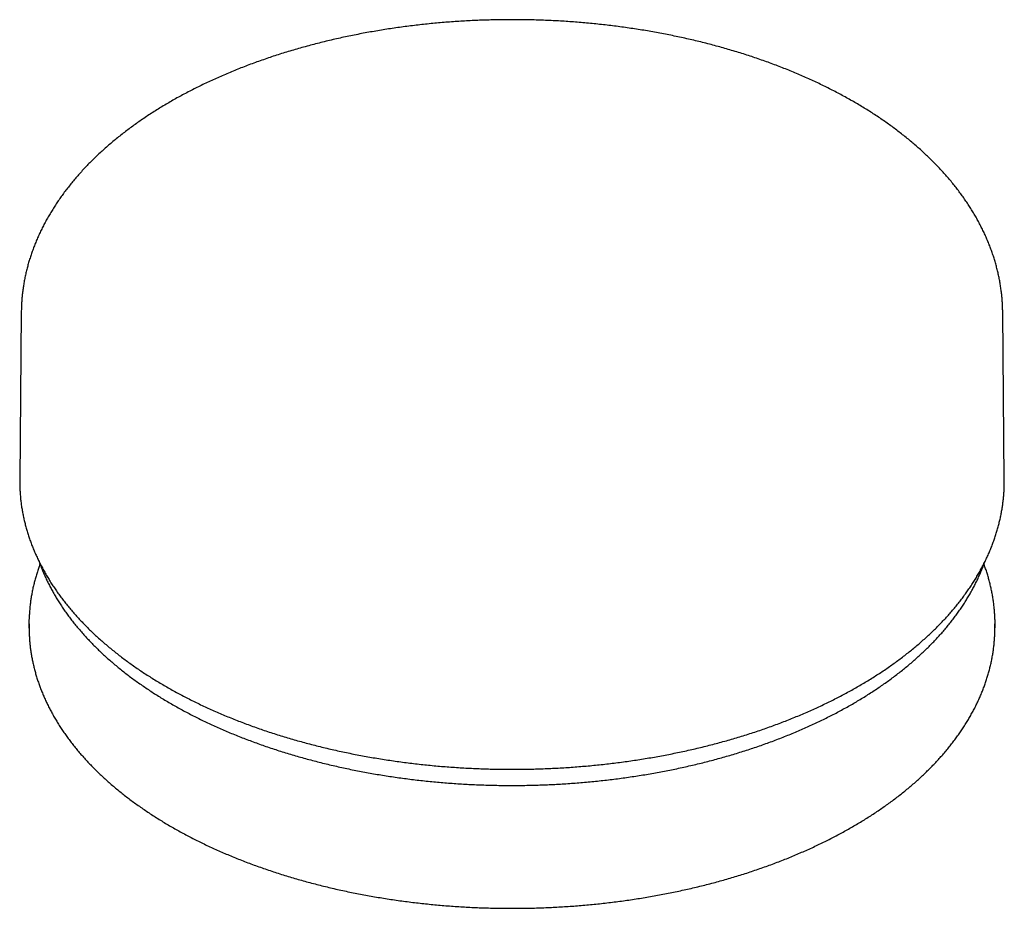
# Model space of a CAD drawing. Header units: millimetres. Extents: x 8 to 955, y 12 to 879.
# Tile 6 of 9: x 866 to 918, y 112 to 159. Entities that reach past the tile are written whole.
import ezdxf

# ---------------------------------------------------------------- set-up
doc = ezdxf.new("R2010")
doc.units = ezdxf.units.MM

msp = doc.modelspace()

# ---------------------------------------------------------------- linework, layer by layer
at = {"color": 7, "linetype": 'Continuous', "lineweight": 30}
for p, q in [((866.094, 143.242), (866.01, 134.396)), ((917.998, 134.396), (917.914, 143.242)), ((866.504, 126.78), (866.504, 126.595)), ((866.504, 126.595), (866.507, 126.359)), ((917.501, 126.371), (917.504, 126.595)), ((917.504, 126.595), (917.504, 126.78))]:
    msp.add_line(p, q, dxfattribs=at)
at = {"color": 7, "linetype": 'Continuous', "lineweight": 30, "flags": 128}
for points in [[(866.01, 134.396), (866.009, 134.314), (866.01, 134.262)], [(917.998, 134.254), (917.998, 134.314), (917.998, 134.396)], [(866.507, 126.544), (866.504, 126.78), (866.507, 127.015)], [(917.501, 127.004), (917.504, 126.78), (917.501, 126.559)]]:
    msp.add_lwpolyline(points, dxfattribs=at)
at = {"color": 7, "linetype": 'Continuous', "lineweight": 30}
for points, knots in [([(910.036, 154.369), (909.985, 154.398), (909.837, 154.483), (909.59, 154.621), (909.293, 154.781), (908.992, 154.939), (908.687, 155.094), (908.378, 155.247), (908.066, 155.396), (907.749, 155.542), (907.429, 155.685), (907.106, 155.825), (906.779, 155.962), (906.448, 156.096), (906.114, 156.227), (905.777, 156.355), (905.437, 156.479), (905.094, 156.6), (904.747, 156.719), (904.398, 156.833), (904.046, 156.945), (903.691, 157.053), (903.333, 157.158), (902.973, 157.26), (902.61, 157.358), (902.245, 157.453), (901.878, 157.545), (901.508, 157.633), (901.136, 157.718), (900.762, 157.799), (900.386, 157.877), (900.008, 157.952), (899.628, 158.023), (899.247, 158.091), (898.864, 158.155), (898.479, 158.215), (898.093, 158.272), (897.705, 158.326), (897.316, 158.376), (896.926, 158.422), (896.535, 158.465), (896.142, 158.505), (895.749, 158.54), (895.355, 158.573), (894.96, 158.601), (894.565, 158.626), (894.169, 158.648), (893.772, 158.665), (893.375, 158.68), (892.978, 158.69), (892.58, 158.697), (892.182, 158.701), (891.785, 158.701), (891.387, 158.697), (890.989, 158.689), (890.592, 158.678), (890.195, 158.664), (889.799, 158.646), (889.403, 158.624), (889.007, 158.598), (888.612, 158.569), (888.218, 158.537), (887.825, 158.501), (887.433, 158.461), (887.042, 158.418), (886.652, 158.371), (886.263, 158.321), (885.876, 158.267), (885.49, 158.209), (885.105, 158.148), (884.722, 158.084), (884.341, 158.016), (883.961, 157.945), (883.583, 157.87), (883.208, 157.791), (882.834, 157.71), (882.462, 157.624), (882.093, 157.536), (881.726, 157.444), (881.361, 157.349), (880.998, 157.25), (880.638, 157.148), (880.281, 157.043), (879.926, 156.934), (879.575, 156.822), (879.226, 156.707), (878.88, 156.588), (878.537, 156.467), (878.197, 156.342), (877.86, 156.214), (877.526, 156.083), (877.196, 155.949), (876.869, 155.811), (876.546, 155.671), (876.226, 155.527), (875.91, 155.381), (875.598, 155.231), (875.29, 155.079), (874.985, 154.923), (874.684, 154.765), (874.388, 154.604), (874.095, 154.44), (873.807, 154.273), (873.522, 154.103), (873.243, 153.931), (872.967, 153.756), (872.696, 153.578), (872.43, 153.398), (872.168, 153.214), (871.911, 153.029), (871.659, 152.841), (871.411, 152.65), (871.169, 152.457), (870.931, 152.261), (870.699, 152.064), (870.471, 151.863), (870.249, 151.661), (870.032, 151.456), (869.82, 151.25), (869.614, 151.041), (869.413, 150.83), (869.217, 150.617), (869.027, 150.402), (868.843, 150.186), (868.665, 149.967), (868.492, 149.747), (868.324, 149.525), (868.163, 149.302), (868.008, 149.077), (867.858, 148.85), (867.715, 148.622), (867.577, 148.393), (867.445, 148.163), (867.32, 147.931), (867.2, 147.698), (867.086, 147.464), (866.979, 147.23), (866.878, 146.994), (866.783, 146.758), (866.694, 146.52), (866.611, 146.282), (866.534, 146.044), (866.463, 145.805), (866.399, 145.565), (866.341, 145.325), (866.288, 145.084), (866.242, 144.843), (866.203, 144.602), (866.169, 144.361), (866.141, 144.119), (866.12, 143.877), (866.105, 143.635), (866.096, 143.423), (866.095, 143.292), (866.094, 143.242)], [0, 0, 0, 0, 0.003536, 0.010214, 0.016891, 0.023567, 0.030243, 0.036917, 0.04359, 0.050263, 0.056934, 0.063604, 0.070272, 0.076939, 0.083605, 0.090269, 0.096932, 0.103594, 0.110254, 0.116913, 0.12357, 0.130226, 0.13688, 0.143534, 0.150185, 0.156836, 0.163485, 0.170133, 0.17678, 0.183426, 0.190071, 0.196714, 0.203357, 0.209998, 0.216639, 0.223279, 0.229918, 0.236556, 0.243193, 0.24983, 0.256466, 0.263102, 0.269737, 0.276371, 0.283005, 0.289639, 0.296272, 0.302905, 0.309538, 0.31617, 0.322803, 0.329435, 0.336068, 0.3427, 0.349332, 0.355965, 0.362598, 0.36923, 0.375864, 0.382497, 0.389131, 0.395765, 0.4024, 0.409035, 0.415671, 0.422307, 0.428945, 0.435582, 0.442221, 0.44886, 0.455501, 0.462142, 0.468784, 0.475427, 0.482071, 0.488717, 0.495363, 0.502011, 0.50866, 0.51531, 0.521962, 0.528615, 0.535269, 0.541925, 0.548582, 0.55524, 0.5619, 0.568562, 0.575225, 0.58189, 0.588556, 0.595223, 0.601892, 0.608563, 0.615235, 0.621908, 0.628583, 0.635259, 0.641937, 0.648615, 0.655295, 0.661975, 0.668657, 0.675339, 0.682021, 0.688704, 0.695386, 0.702069, 0.708751, 0.715432, 0.722113, 0.728791, 0.735468, 0.742143, 0.748815, 0.755484, 0.76215, 0.768812, 0.775469, 0.78212, 0.788767, 0.795407, 0.80204, 0.808665, 0.815283, 0.821892, 0.828491, 0.835081, 0.841661, 0.848229, 0.854787, 0.861332, 0.867865, 0.874386, 0.880894, 0.887388, 0.89387, 0.900339, 0.906794, 0.913237, 0.919667, 0.926084, 0.93249, 0.938884, 0.945268, 0.951641, 0.958005, 0.964361, 0.970709, 0.97705, 0.983386, 0.989717, 0.996045, 1, 1, 1, 1]), ([(917.913, 143.243), (917.913, 143.272), (917.913, 143.382), (917.906, 143.573), (917.893, 143.815), (917.873, 144.056), (917.847, 144.297), (917.815, 144.538), (917.777, 144.779), (917.732, 145.019), (917.682, 145.259), (917.626, 145.499), (917.563, 145.738), (917.495, 145.976), (917.42, 146.214), (917.339, 146.451), (917.252, 146.687), (917.159, 146.923), (917.06, 147.158), (916.955, 147.392), (916.844, 147.625), (916.727, 147.857), (916.604, 148.088), (916.475, 148.317), (916.34, 148.546), (916.199, 148.773), (916.052, 148.999), (915.899, 149.224), (915.741, 149.447), (915.576, 149.668), (915.406, 149.888), (915.23, 150.106), (915.049, 150.323), (914.861, 150.538), (914.669, 150.751), (914.47, 150.962), (914.267, 151.171), (914.057, 151.378), (913.843, 151.583), (913.623, 151.786), (913.398, 151.986), (913.168, 152.185), (912.933, 152.381), (912.693, 152.574), (912.447, 152.766), (912.197, 152.955), (911.942, 153.141), (911.683, 153.325), (911.418, 153.506), (911.15, 153.685), (910.876, 153.861), (910.598, 154.034), (910.318, 154.204), (910.129, 154.314), (910.036, 154.369)], [0, 0, 0, 0, 0.006875, 0.025745, 0.044616, 0.063492, 0.082376, 0.101272, 0.120183, 0.139111, 0.158061, 0.177033, 0.196033, 0.21506, 0.234119, 0.253209, 0.272335, 0.291495, 0.310693, 0.329927, 0.349201, 0.368512, 0.387862, 0.40725, 0.426676, 0.44614, 0.465639, 0.485174, 0.504743, 0.524345, 0.543978, 0.563641, 0.583332, 0.60305, 0.622792, 0.642557, 0.662343, 0.682148, 0.701972, 0.721811, 0.741665, 0.761531, 0.781409, 0.801297, 0.821193, 0.841097, 0.861007, 0.880922, 0.900841, 0.920762, 0.940686, 0.960611, 0.980537, 1, 1, 1, 1]), ([(866.01, 134.257), (866.01, 134.23), (866.01, 134.124), (866.016, 133.94), (866.029, 133.706), (866.048, 133.472), (866.072, 133.238), (866.103, 133.004), (866.141, 132.77), (866.184, 132.537), (866.233, 132.304), (866.289, 132.072), (866.35, 131.84), (866.418, 131.609), (866.491, 131.378), (866.571, 131.148), (866.656, 130.919), (866.748, 130.69), (866.846, 130.463), (866.949, 130.236), (867.059, 130.01), (867.174, 129.785), (867.296, 129.561), (867.423, 129.339), (867.556, 129.117), (867.695, 128.897), (867.84, 128.678), (867.991, 128.46), (868.147, 128.244), (868.309, 128.029), (868.477, 127.816), (868.65, 127.604), (868.829, 127.394), (869.013, 127.185), (869.203, 126.978), (869.398, 126.773), (869.599, 126.57), (869.804, 126.369), (870.016, 126.17), (870.232, 125.972), (870.454, 125.777), (870.68, 125.584), (870.912, 125.392), (871.149, 125.203), (871.39, 125.017), (871.637, 124.832), (871.888, 124.65), (872.144, 124.47), (872.405, 124.292), (872.67, 124.117), (872.94, 123.945), (873.214, 123.774), (873.493, 123.607), (873.776, 123.442), (874.063, 123.279), (874.355, 123.119), (874.65, 122.962), (874.95, 122.808), (875.254, 122.656), (875.562, 122.507), (875.873, 122.361), (876.188, 122.218), (876.507, 122.078), (876.83, 121.94), (877.156, 121.806), (877.486, 121.674), (877.819, 121.546), (878.155, 121.42), (878.494, 121.298), (878.837, 121.178), (879.183, 121.062), (879.532, 120.949), (879.883, 120.839), (880.238, 120.732), (880.595, 120.628), (880.955, 120.528), (881.317, 120.431), (881.682, 120.337), (882.05, 120.246), (882.419, 120.159), (882.791, 120.075), (883.165, 119.994), (883.541, 119.917), (883.919, 119.843), (884.299, 119.773), (884.681, 119.706), (885.064, 119.642), (885.449, 119.582), (885.836, 119.525), (886.224, 119.471), (886.613, 119.422), (887.004, 119.375), (887.396, 119.332), (887.789, 119.293), (888.182, 119.257), (888.577, 119.225), (888.973, 119.196), (889.369, 119.171), (889.766, 119.149), (890.163, 119.131), (890.561, 119.116), (890.959, 119.105), (891.357, 119.097), (891.756, 119.093), (892.155, 119.093), (892.553, 119.096), (892.951, 119.103), (893.35, 119.113), (893.748, 119.127), (894.145, 119.144), (894.542, 119.165), (894.938, 119.189), (895.334, 119.217), (895.729, 119.249), (896.123, 119.284), (896.516, 119.322), (896.908, 119.364), (897.299, 119.41), (897.689, 119.459), (898.077, 119.511), (898.464, 119.567), (898.849, 119.627), (899.233, 119.69), (899.615, 119.756), (899.996, 119.826), (900.374, 119.899), (900.751, 119.975), (901.125, 120.055), (901.498, 120.138), (901.868, 120.225), (902.236, 120.314), (902.601, 120.408), (902.965, 120.504), (903.325, 120.604), (903.683, 120.706), (904.038, 120.812), (904.39, 120.922), (904.74, 121.034), (905.086, 121.15), (905.43, 121.268), (905.77, 121.39), (906.107, 121.515), (906.441, 121.642), (906.771, 121.773), (907.098, 121.907), (907.422, 122.044), (907.742, 122.183), (908.058, 122.326), (908.37, 122.471), (908.679, 122.62), (908.984, 122.771), (909.284, 122.924), (909.581, 123.081), (909.874, 123.24), (910.162, 123.402), (910.446, 123.566), (910.726, 123.733), (911.002, 123.903), (911.273, 124.075), (911.539, 124.25), (911.801, 124.427), (912.058, 124.606), (912.311, 124.788), (912.558, 124.972), (912.801, 125.158), (913.039, 125.347), (913.272, 125.537), (913.5, 125.73), (913.723, 125.925), (913.941, 126.122), (914.154, 126.321), (914.361, 126.522), (914.563, 126.725), (914.76, 126.93), (914.951, 127.137), (915.137, 127.345), (915.317, 127.555), (915.492, 127.767), (915.661, 127.98), (915.824, 128.195), (915.982, 128.411), (916.134, 128.629), (916.281, 128.848), (916.421, 129.068), (916.556, 129.29), (916.685, 129.513), (916.808, 129.737), (916.925, 129.962), (917.036, 130.188), (917.141, 130.415), (917.24, 130.643), (917.333, 130.872), (917.42, 131.101), (917.501, 131.331), (917.576, 131.562), (917.645, 131.794), (917.708, 132.026), (917.764, 132.258), (917.815, 132.491), (917.859, 132.725), (917.898, 132.958), (917.93, 133.192), (917.956, 133.427), (917.976, 133.661), (917.99, 133.896), (917.997, 134.091), (917.997, 134.209), (917.998, 134.248)], [0, 0, 0, 0, 0.001691, 0.006519, 0.011346, 0.016174, 0.021002, 0.025833, 0.030664, 0.035498, 0.040334, 0.045173, 0.050014, 0.054859, 0.059707, 0.064558, 0.069413, 0.074272, 0.079135, 0.084002, 0.088872, 0.093747, 0.098625, 0.103507, 0.108392, 0.113281, 0.118174, 0.12307, 0.127969, 0.132871, 0.137775, 0.142683, 0.147592, 0.152504, 0.157419, 0.162335, 0.167252, 0.172172, 0.177093, 0.182015, 0.186938, 0.191862, 0.196787, 0.201713, 0.20664, 0.211567, 0.216494, 0.221422, 0.22635, 0.231278, 0.236206, 0.241135, 0.246063, 0.250991, 0.255919, 0.260847, 0.265775, 0.270702, 0.27563, 0.280556, 0.285483, 0.290409, 0.295335, 0.300261, 0.305186, 0.310111, 0.315035, 0.319959, 0.324883, 0.329806, 0.334729, 0.339652, 0.344574, 0.349496, 0.354417, 0.359338, 0.364259, 0.36918, 0.3741, 0.37902, 0.383939, 0.388858, 0.393777, 0.398696, 0.403614, 0.408532, 0.41345, 0.418368, 0.423285, 0.428203, 0.43312, 0.438037, 0.442953, 0.44787, 0.452786, 0.457703, 0.462619, 0.467535, 0.472451, 0.477367, 0.482283, 0.487198, 0.492114, 0.49703, 0.501946, 0.506861, 0.511777, 0.516693, 0.521609, 0.526524, 0.53144, 0.536356, 0.541272, 0.546189, 0.551105, 0.556021, 0.560938, 0.565855, 0.570772, 0.575689, 0.580606, 0.585523, 0.590441, 0.595359, 0.600277, 0.605196, 0.610114, 0.615033, 0.619953, 0.624872, 0.629792, 0.634712, 0.639633, 0.644554, 0.649475, 0.654397, 0.659319, 0.664241, 0.669164, 0.674087, 0.67901, 0.683934, 0.688859, 0.693783, 0.698709, 0.703634, 0.70856, 0.713486, 0.718413, 0.72334, 0.728268, 0.733195, 0.738123, 0.743052, 0.74798, 0.752909, 0.757838, 0.762768, 0.767697, 0.772627, 0.777556, 0.782485, 0.787415, 0.792344, 0.797273, 0.802201, 0.807129, 0.812056, 0.816983, 0.821909, 0.826834, 0.831758, 0.83668, 0.841601, 0.846521, 0.851439, 0.856355, 0.861269, 0.866181, 0.87109, 0.875997, 0.880901, 0.885802, 0.8907, 0.895595, 0.900486, 0.905374, 0.910258, 0.915138, 0.920015, 0.924888, 0.929756, 0.934621, 0.939482, 0.944339, 0.949192, 0.954042, 0.958888, 0.963731, 0.968571, 0.973408, 0.978242, 0.983075, 0.987906, 0.992735, 0.997563, 1, 1, 1, 1]), ([(867.04, 130.052), (867.047, 130.03), (867.081, 129.933), (867.147, 129.762), (867.238, 129.537), (867.335, 129.313), (867.438, 129.09), (867.548, 128.869), (867.663, 128.648), (867.784, 128.428), (867.91, 128.209), (868.043, 127.992), (868.181, 127.775), (868.326, 127.56), (868.476, 127.347), (868.631, 127.134), (868.792, 126.923), (868.959, 126.714), (869.132, 126.506), (869.31, 126.3), (869.493, 126.096), (869.682, 125.893), (869.876, 125.692), (870.076, 125.492), (870.281, 125.295), (870.491, 125.099), (870.706, 124.906), (870.926, 124.714), (871.152, 124.525), (871.382, 124.337), (871.618, 124.152), (871.858, 123.969), (872.103, 123.788), (872.353, 123.61), (872.608, 123.433), (872.868, 123.259), (873.131, 123.088), (873.4, 122.919), (873.673, 122.752), (873.95, 122.588), (874.232, 122.426), (874.518, 122.267), (874.808, 122.111), (875.102, 121.957), (875.4, 121.806), (875.702, 121.658), (876.008, 121.512), (876.318, 121.37), (876.632, 121.23), (876.949, 121.093), (877.27, 120.959), (877.595, 120.828), (877.923, 120.699), (878.254, 120.574), (878.588, 120.452), (878.926, 120.333), (879.267, 120.216), (879.611, 120.103), (879.958, 119.993), (880.307, 119.887), (880.66, 119.783), (881.015, 119.682), (881.373, 119.585), (881.733, 119.491), (882.096, 119.401), (882.461, 119.313), (882.829, 119.229), (883.198, 119.148), (883.57, 119.071), (883.944, 118.997), (884.319, 118.926), (884.697, 118.858), (885.076, 118.794), (885.457, 118.734), (885.839, 118.677), (886.223, 118.623), (886.608, 118.573), (886.995, 118.526), (887.383, 118.483), (887.772, 118.443), (888.161, 118.407), (888.552, 118.374), (888.944, 118.345), (889.336, 118.319), (889.729, 118.297), (890.123, 118.278), (890.517, 118.263), (890.911, 118.252), (891.306, 118.243), (891.7, 118.239), (892.095, 118.238), (892.49, 118.241), (892.885, 118.247), (893.279, 118.256), (893.673, 118.27), (894.067, 118.286), (894.46, 118.307), (894.853, 118.331), (895.245, 118.358), (895.636, 118.389), (896.027, 118.423), (896.416, 118.461), (896.804, 118.502), (897.191, 118.547), (897.577, 118.596), (897.962, 118.647), (898.345, 118.703), (898.727, 118.761), (899.107, 118.824), (899.486, 118.889), (899.862, 118.958), (900.237, 119.03), (900.61, 119.106), (900.981, 119.185), (901.349, 119.267), (901.716, 119.353), (902.08, 119.442), (902.441, 119.534), (902.8, 119.63), (903.157, 119.728), (903.511, 119.83), (903.862, 119.935), (904.211, 120.044), (904.556, 120.155), (904.899, 120.27), (905.238, 120.387), (905.574, 120.508), (905.907, 120.631), (906.237, 120.758), (906.563, 120.888), (906.886, 121.02), (907.205, 121.156), (907.521, 121.294), (907.833, 121.435), (908.141, 121.579), (908.445, 121.726), (908.746, 121.876), (909.042, 122.028), (909.334, 122.183), (909.623, 122.34), (909.907, 122.501), (910.186, 122.663), (910.462, 122.829), (910.732, 122.996), (910.999, 123.167), (911.261, 123.339), (911.518, 123.514), (911.771, 123.692), (912.018, 123.872), (912.261, 124.054), (912.5, 124.238), (912.733, 124.424), (912.961, 124.612), (913.184, 124.803), (913.403, 124.996), (913.616, 125.19), (913.823, 125.387), (914.026, 125.585), (914.223, 125.785), (914.415, 125.987), (914.601, 126.191), (914.782, 126.397), (914.958, 126.604), (915.128, 126.812), (915.292, 127.023), (915.451, 127.234), (915.604, 127.447), (915.751, 127.662), (915.893, 127.878), (916.029, 128.095), (916.159, 128.313), (916.283, 128.533), (916.401, 128.753), (916.513, 128.975), (916.62, 129.198), (916.72, 129.421), (916.815, 129.646), (916.898, 129.857), (916.947, 129.994), (916.97, 130.056)], [0, 0, 0, 0, 0.001621, 0.007256, 0.012895, 0.018536, 0.024181, 0.029828, 0.035478, 0.041131, 0.046786, 0.052444, 0.058105, 0.063768, 0.069433, 0.075101, 0.080771, 0.086442, 0.092116, 0.097791, 0.103468, 0.109146, 0.114826, 0.120506, 0.126188, 0.131871, 0.137555, 0.143239, 0.148924, 0.15461, 0.160296, 0.165982, 0.171669, 0.177356, 0.183043, 0.188731, 0.194418, 0.200106, 0.205793, 0.211481, 0.217168, 0.222855, 0.228542, 0.234229, 0.239916, 0.245603, 0.251289, 0.256975, 0.262661, 0.268346, 0.274032, 0.279717, 0.285402, 0.291086, 0.296771, 0.302455, 0.308138, 0.313822, 0.319505, 0.325188, 0.330871, 0.336553, 0.342235, 0.347917, 0.353599, 0.359281, 0.364962, 0.370643, 0.376324, 0.382004, 0.387685, 0.393365, 0.399045, 0.404725, 0.410405, 0.416085, 0.421764, 0.427444, 0.433123, 0.438802, 0.444481, 0.45016, 0.455839, 0.461518, 0.467197, 0.472875, 0.478554, 0.484232, 0.489911, 0.49559, 0.501268, 0.506947, 0.512625, 0.518304, 0.523982, 0.529661, 0.53534, 0.541018, 0.546697, 0.552376, 0.558055, 0.563734, 0.569413, 0.575092, 0.580772, 0.586451, 0.592131, 0.597811, 0.603491, 0.609171, 0.614851, 0.620532, 0.626212, 0.631893, 0.637574, 0.643255, 0.648937, 0.654619, 0.660301, 0.665983, 0.671665, 0.677348, 0.683031, 0.688714, 0.694398, 0.700081, 0.705766, 0.71145, 0.717135, 0.722819, 0.728505, 0.73419, 0.739876, 0.745562, 0.751248, 0.756935, 0.762622, 0.768309, 0.773996, 0.779684, 0.785372, 0.79106, 0.796748, 0.802436, 0.808124, 0.813812, 0.819501, 0.825189, 0.830877, 0.836565, 0.842253, 0.847941, 0.853628, 0.859315, 0.865001, 0.870687, 0.876372, 0.882056, 0.887739, 0.893422, 0.899103, 0.904783, 0.910461, 0.916138, 0.921814, 0.927488, 0.933159, 0.938829, 0.944497, 0.950162, 0.955825, 0.961486, 0.967143, 0.972799, 0.978451, 0.9841, 0.989747, 0.995391, 1, 1, 1, 1]), ([(867.083, 129.934), (867.082, 129.932), (867.052, 129.855), (866.999, 129.702), (866.924, 129.475), (866.856, 129.248), (866.793, 129.02), (866.737, 128.791), (866.686, 128.562), (866.642, 128.333), (866.604, 128.103), (866.572, 127.873), (866.546, 127.643), (866.526, 127.413), (866.513, 127.205), (866.509, 127.074), (866.508, 127.02)], [0, 0, 0, 0, 0.001925, 0.080705, 0.159446, 0.238147, 0.316812, 0.39544, 0.474034, 0.552596, 0.63113, 0.709637, 0.788121, 0.866587, 0.945037, 1, 1, 1, 1]), ([(917.5, 127.009), (917.499, 127.062), (917.495, 127.191), (917.483, 127.397), (917.464, 127.627), (917.438, 127.858), (917.406, 128.087), (917.369, 128.317), (917.325, 128.546), (917.275, 128.775), (917.219, 129.003), (917.157, 129.231), (917.089, 129.458), (917.014, 129.685), (916.96, 129.843), (916.928, 129.926), (916.925, 129.933)], [0, 0, 0, 0, 0.053245, 0.131389, 0.209539, 0.287699, 0.365873, 0.444065, 0.522279, 0.600517, 0.678784, 0.757081, 0.835411, 0.913776, 0.992178, 1, 1, 1, 1]), ([(866.508, 126.354), (866.509, 126.305), (866.513, 126.18), (866.525, 125.977), (866.544, 125.747), (866.57, 125.517), (866.601, 125.287), (866.639, 125.057), (866.683, 124.828), (866.733, 124.599), (866.789, 124.371), (866.851, 124.143), (866.919, 123.916), (866.993, 123.689), (867.073, 123.463), (867.159, 123.238), (867.252, 123.014), (867.35, 122.79), (867.454, 122.567), (867.564, 122.346), (867.68, 122.125), (867.801, 121.905), (867.929, 121.687), (868.062, 121.469), (868.202, 121.253), (868.347, 121.038), (868.497, 120.825), (868.654, 120.613), (868.816, 120.402), (868.983, 120.193), (869.157, 119.985), (869.335, 119.779), (869.52, 119.575), (869.709, 119.372), (869.904, 119.172), (870.105, 118.973), (870.31, 118.775), (870.521, 118.58), (870.737, 118.387), (870.958, 118.196), (871.185, 118.006), (871.416, 117.819), (871.652, 117.634), (871.893, 117.452), (872.139, 117.271), (872.39, 117.093), (872.645, 116.917), (872.905, 116.743), (873.17, 116.572), (873.439, 116.403), (873.712, 116.237), (873.99, 116.073), (874.272, 115.912), (874.559, 115.753), (874.849, 115.597), (875.144, 115.444), (875.443, 115.293), (875.746, 115.146), (876.052, 115), (876.363, 114.858), (876.677, 114.719), (876.995, 114.582), (877.316, 114.448), (877.641, 114.318), (877.97, 114.19), (878.301, 114.065), (878.636, 113.943), (878.974, 113.824), (879.316, 113.709), (879.66, 113.596), (880.007, 113.486), (880.357, 113.38), (880.71, 113.277), (881.066, 113.177), (881.424, 113.08), (881.785, 112.987), (882.148, 112.896), (882.513, 112.809), (882.881, 112.726), (883.251, 112.645), (883.623, 112.568), (883.997, 112.495), (884.373, 112.424), (884.751, 112.358), (885.13, 112.294), (885.511, 112.234), (885.894, 112.177), (886.278, 112.124), (886.664, 112.075), (887.05, 112.028), (887.438, 111.986), (887.827, 111.946), (888.217, 111.91), (888.608, 111.878), (889, 111.849), (889.392, 111.824), (889.785, 111.803), (890.179, 111.784), (890.573, 111.77), (890.967, 111.759), (891.362, 111.751), (891.707, 111.748), (891.921, 111.747), (892.004, 111.747)], [0, 0, 0, 0, 0.006265, 0.016141, 0.026017, 0.035895, 0.045775, 0.055657, 0.065541, 0.075429, 0.08532, 0.095215, 0.105114, 0.115018, 0.124927, 0.13484, 0.144758, 0.154681, 0.164609, 0.174542, 0.18448, 0.194423, 0.204371, 0.214323, 0.22428, 0.234241, 0.244206, 0.254175, 0.264147, 0.274123, 0.284102, 0.294084, 0.304069, 0.314057, 0.324046, 0.334038, 0.344032, 0.354027, 0.364023, 0.374021, 0.384021, 0.394021, 0.404022, 0.414023, 0.424025, 0.434028, 0.444031, 0.454034, 0.464037, 0.474041, 0.484044, 0.494047, 0.50405, 0.514053, 0.524056, 0.534058, 0.54406, 0.554062, 0.564063, 0.574064, 0.584064, 0.594064, 0.604064, 0.614063, 0.624061, 0.634059, 0.644057, 0.654054, 0.664051, 0.674047, 0.684043, 0.694038, 0.704033, 0.714027, 0.724021, 0.734015, 0.744008, 0.754, 0.763993, 0.773985, 0.783976, 0.793968, 0.803959, 0.813949, 0.823939, 0.833929, 0.843919, 0.853909, 0.863898, 0.873887, 0.883876, 0.893864, 0.903853, 0.913841, 0.923829, 0.933817, 0.943805, 0.953793, 0.963781, 0.973769, 0.983756, 0.993744, 1, 1, 1, 1]), ([(892.004, 111.747), (892.073, 111.747), (892.274, 111.747), (892.607, 111.751), (893.001, 111.758), (893.396, 111.768), (893.79, 111.783), (894.183, 111.801), (894.577, 111.822), (894.969, 111.847), (895.361, 111.875), (895.752, 111.907), (896.142, 111.943), (896.531, 111.981), (896.919, 112.024), (897.306, 112.07), (897.691, 112.119), (898.076, 112.172), (898.458, 112.228), (898.84, 112.288), (899.219, 112.351), (899.597, 112.418), (899.973, 112.488), (900.348, 112.561), (900.72, 112.638), (901.09, 112.718), (901.458, 112.801), (901.824, 112.888), (902.187, 112.977), (902.548, 113.071), (902.906, 113.167), (903.262, 113.267), (903.615, 113.37), (903.966, 113.476), (904.313, 113.585), (904.658, 113.697), (904.999, 113.813), (905.338, 113.931), (905.673, 114.053), (906.005, 114.177), (906.334, 114.305), (906.659, 114.435), (906.981, 114.569), (907.299, 114.705), (907.614, 114.844), (907.925, 114.986), (908.232, 115.131), (908.535, 115.279), (908.834, 115.429), (909.129, 115.582), (909.42, 115.738), (909.707, 115.896), (909.99, 116.057), (910.268, 116.221), (910.542, 116.387), (910.812, 116.555), (911.077, 116.726), (911.337, 116.899), (911.593, 117.075), (911.844, 117.253), (912.091, 117.434), (912.333, 117.616), (912.569, 117.801), (912.801, 117.988), (913.028, 118.177), (913.25, 118.368), (913.466, 118.561), (913.678, 118.757), (913.884, 118.954), (914.085, 119.153), (914.28, 119.353), (914.471, 119.556), (914.656, 119.76), (914.835, 119.966), (915.009, 120.174), (915.177, 120.383), (915.34, 120.594), (915.497, 120.806), (915.648, 121.019), (915.794, 121.234), (915.934, 121.451), (916.068, 121.668), (916.196, 121.887), (916.318, 122.107), (916.435, 122.327), (916.546, 122.549), (916.65, 122.772), (916.749, 122.996), (916.842, 123.221), (916.928, 123.446), (917.009, 123.672), (917.084, 123.899), (917.152, 124.126), (917.215, 124.354), (917.271, 124.583), (917.322, 124.812), (917.366, 125.041), (917.404, 125.271), (917.436, 125.501), (917.462, 125.731), (917.482, 125.962), (917.495, 126.173), (917.499, 126.308), (917.5, 126.366)], [0, 0, 0, 0, 0.00526, 0.015242, 0.025225, 0.035207, 0.04519, 0.055173, 0.065156, 0.075139, 0.085122, 0.095105, 0.105088, 0.115071, 0.125055, 0.135039, 0.145023, 0.155007, 0.164992, 0.174977, 0.184962, 0.194947, 0.204933, 0.214919, 0.224905, 0.234892, 0.244879, 0.254866, 0.264854, 0.274842, 0.284831, 0.29482, 0.30481, 0.3148, 0.32479, 0.334781, 0.344772, 0.354764, 0.364757, 0.37475, 0.384743, 0.394737, 0.404732, 0.414726, 0.424722, 0.434718, 0.444714, 0.454711, 0.464708, 0.474706, 0.484704, 0.494703, 0.504701, 0.514701, 0.5247, 0.5347, 0.544699, 0.554699, 0.564699, 0.574698, 0.584698, 0.594697, 0.604696, 0.614694, 0.624691, 0.634688, 0.644684, 0.654679, 0.664672, 0.674664, 0.684655, 0.694643, 0.70463, 0.714614, 0.724596, 0.734575, 0.744552, 0.754525, 0.764494, 0.77446, 0.784423, 0.794381, 0.804335, 0.814284, 0.824229, 0.834169, 0.844104, 0.854034, 0.863959, 0.873879, 0.883793, 0.893703, 0.903608, 0.913508, 0.923404, 0.933296, 0.943183, 0.953067, 0.962947, 0.972825, 0.9827, 0.992573, 1, 1, 1, 1])]:
    msp.add_open_spline(points, degree=3, knots=knots, dxfattribs=at)

doc.saveas('drawing.dxf')
